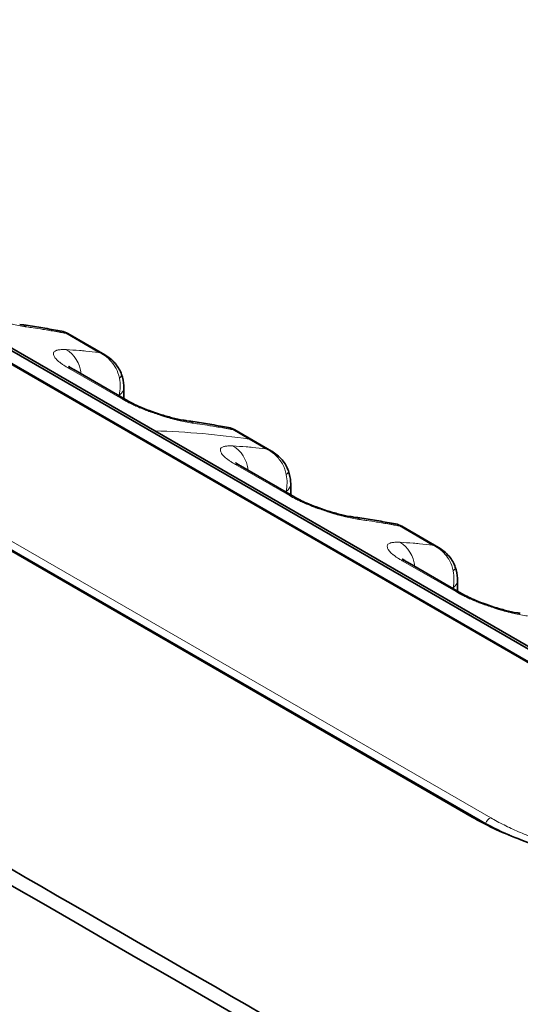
# Model space of a CAD drawing. Header units: millimetres. Extents: x 5 to 415, y 5 to 292.
# Tile 148 of 197: x 320.96 to 324.79, y 256.93 to 264.47. Entities that reach past the tile are written whole.
import ezdxf

# ---------------------------------------------------------------- set-up
doc = ezdxf.new("R2010")
doc.units = ezdxf.units.MM
doc.layers.add('Sichtbar (ISO)', color=7, linetype='Continuous', lineweight=35)
doc.layers.add('Sichtbar schmal (ISO)', color=7, linetype='Continuous', lineweight=18)

msp = doc.modelspace()

# ---------------------------------------------------------------- linework, layer by layer
at = {"layer": 'Sichtbar (ISO)'}
for p, q in [((326.58974176, 258.65082746), (316.86702355, 264.26424143)), ((321.99706076, 261.32386513), (316.90589197, 264.2632528)), ((316.81537213, 264.19819087), (326.53809034, 258.58477689)), ((324.48748069, 258.33977561), (314.76476245, 263.9531896)), ((317.22928084, 263.95227046), (326.49237967, 258.60421785)), ((321.61325104, 261.90573009), (321.33131621, 262.06850524)), ((321.78953081, 261.55367117), (321.37580734, 261.79253452)), ((321.75922487, 261.65363068), (321.75922487, 261.57116831)), ((326.62861013, 258.64983885), (321.99706076, 261.32386513)), ((322.89062001, 261.16824077), (322.60868812, 261.33101422)), ((319.79503803, 261.04038778), (324.42658683, 258.36636183)), ((323.06690174, 260.81618072), (322.65317827, 261.05504408)), ((323.0365958, 260.91614024), (323.0365958, 260.83367786)), ((324.16799287, 260.4307492), (323.88605805, 260.59352435)), ((324.34427266, 260.07869028), (323.93054919, 260.31755363)), ((324.31396672, 260.17864979), (324.31396672, 260.09618742))]:
    msp.add_line(p, q, dxfattribs=at)
for centre, major_axis, ratio, start_param, end_param in [((321.25080734, 261.57602817), (0.125, 0.21650635), 0.5773502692, 0, 0.0003776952), ((321.66453081, 261.33716482), (0.125, 0.21650635), 0.5773502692, 6.2827988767, 6.2831853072), ((322.52817827, 260.83853773), (0.125, 0.21650635), 0.5773502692, 0, 0.0003776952), ((322.94190174, 260.59967437), (0.125, 0.21650635), 0.5773502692, 6.2827988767, 6.2831853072), ((323.80554919, 260.10104728), (0.125, 0.21650635), 0.5773502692, 0, 0.0003776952), ((324.21927266, 259.86218392), (0.125, 0.21650635), 0.5773502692, 6.2827988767, 6.2831853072), ((325.51278552, 258.605137), (-1.44563026, 0.27727252), 0.4056883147, 0.8630528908, 1.0618627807)]:
    msp.add_ellipse(centre, major_axis=major_axis, ratio=ratio, start_param=start_param, end_param=end_param, dxfattribs=at)
for points, knots in [([(332.76795069, 250.99068174), (327.60142395, 253.97358677), (322.43487181, 256.95647702), (312.10176751, 262.92225752), (306.93521537, 265.90514776), (301.76866322, 268.88803801)], [-8.7679091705, -8.7679091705, -8.7679091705, -8.7679091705, -4.3839586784, -4.3839586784, -0.0000081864, -0.0000081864, -0.0000081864, -0.0000081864]), ([(320.96186339, 262.1389204), (320.98348798, 262.13588606), (321.00507423, 262.13275644), (321.04817036, 262.1263065), (321.06968023, 262.12298617), (321.11262129, 262.11615502), (321.13405248, 262.1126442), (321.17683519, 262.10543213), (321.19818671, 262.10173088), (321.24080908, 262.09413802), (321.26207994, 262.09024641), (321.28330996, 262.08625966)], [0.530186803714, 0.530186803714, 0.530186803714, 0.530186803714, 0.536687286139, 0.536687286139, 0.543188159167, 0.543188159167, 0.549689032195, 0.549689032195, 0.556189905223, 0.556189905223, 0.562690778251, 0.562690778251, 0.562690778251, 0.562690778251]), ([(321.61335252, 261.90567142), (321.6436763, 261.88813955), (321.67154685, 261.8652946), (321.71461705, 261.81406657), (321.73126552, 261.78556822), (321.74169067, 261.75533072)], [0, 0, 0, 0, 0.021167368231, 0.021167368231, 0.04046162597, 0.04046162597, 0.04046162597, 0.04046162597]), ([(321.3353536, 261.81935961), (321.3353536, 261.81935961), (321.33618526, 261.81861511), (321.34009858, 261.81550948), (321.34406606, 261.81254471), (321.35557693, 261.80474192), (321.36375289, 261.79956583), (321.37396087, 261.79360246), (321.374855, 261.79308355), (321.37576012, 261.79256177)], [0.045657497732, 0.045657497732, 0.045657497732, 0.045657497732, 0.051319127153, 0.051319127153, 0.05948581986, 0.05948581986, 0.068998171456, 0.068998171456, 0.069898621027, 0.069898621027, 0.069898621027, 0.069898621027]), ([(321.74169069, 261.75533068), (321.75123175, 261.72765702), (321.75705206, 261.6988476), (321.7590551, 261.66495686), (321.75922487, 261.65928436), (321.75922487, 261.65363068)], [0, 0, 0, 0, 0.017754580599, 0.017754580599, 0.021328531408, 0.021328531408, 0.021328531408, 0.021328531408]), ([(321.78957911, 261.55364326), (321.80084831, 261.54712693), (321.81430402, 261.53990113), (321.84524535, 261.52439804), (321.86342686, 261.51591897), (321.90501547, 261.49777894), (321.92916083, 261.48804619), (321.98097384, 261.46861095), (322.00918669, 261.45891833), (322.06766455, 261.44039471), (322.0982385, 261.43171664), (322.15795034, 261.41650885), (322.18721574, 261.41020136), (322.2216931, 261.4040628), (322.23090712, 261.40259745), (322.23923414, 261.40142875)], [0, 0, 0, 0, 0.01121291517, 0.01121291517, 0.02397808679, 0.02397808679, 0.03940771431, 0.03940771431, 0.0571825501, 0.0571825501, 0.07772431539, 0.07772431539, 0.10086043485, 0.10086043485, 0.11020110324, 0.11020110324, 0.11020110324, 0.11020110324]), ([(322.23923431, 261.40142995), (322.260858, 261.39839574), (322.28244335, 261.39526626), (322.32553769, 261.3888166), (322.34704666, 261.38549642), (322.38998594, 261.37866559), (322.41141624, 261.37515493), (322.45419719, 261.36794322), (322.47554783, 261.36424215), (322.51816845, 261.35664967), (322.53943843, 261.35275826), (322.56066759, 261.34877171)], [0.530186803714, 0.530186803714, 0.530186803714, 0.530186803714, 0.53668701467, 0.53668701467, 0.54318761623, 0.54318761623, 0.549688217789, 0.549688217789, 0.556188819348, 0.556188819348, 0.562689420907, 0.562689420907, 0.562689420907, 0.562689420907]), ([(322.89071871, 261.16818371), (322.92104295, 261.15065226), (322.94891404, 261.12780765), (322.99198632, 261.07657894), (323.00863599, 261.04807917), (323.01906166, 261.01784008)], [0, 0, 0, 0, 0.021167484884, 0.021167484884, 0.040462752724, 0.040462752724, 0.040462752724, 0.040462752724]), ([(322.61272453, 261.08186917), (322.61272453, 261.08186917), (322.61355619, 261.08112467), (322.61746951, 261.07801904), (322.62143698, 261.07505426), (322.63294786, 261.06725147), (322.64112381, 261.06207538), (322.6513318, 261.05611201), (322.65222593, 261.0555931), (322.65313105, 261.05507132)], [0.045657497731, 0.045657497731, 0.045657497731, 0.045657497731, 0.051319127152, 0.051319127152, 0.05948581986, 0.05948581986, 0.068998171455, 0.068998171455, 0.069898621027, 0.069898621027, 0.069898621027, 0.069898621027]), ([(323.01906168, 261.01784004), (323.02860272, 260.99016637), (323.03442301, 260.96135694), (323.03642603, 260.92746627), (323.0365958, 260.92179384), (323.0365958, 260.91614023)], [0, 0, 0, 0, 0.017754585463, 0.017754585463, 0.02132849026, 0.02132849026, 0.02132849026, 0.02132849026]), ([(323.06695003, 260.81615282), (323.07821923, 260.80963648), (323.09167494, 260.80241068), (323.12261628, 260.78690759), (323.14079778, 260.77842852), (323.1823864, 260.76028849), (323.20653175, 260.75055574), (323.25834476, 260.73112051), (323.28655762, 260.72142789), (323.34503547, 260.70290426), (323.37560942, 260.6942262), (323.43532126, 260.6790184), (323.46458666, 260.67271091), (323.49906403, 260.66657235), (323.50827804, 260.665107), (323.51660507, 260.66393831)], [0, 0, 0, 0, 0.01121291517, 0.01121291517, 0.02397808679, 0.02397808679, 0.03940771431, 0.03940771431, 0.0571825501, 0.0571825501, 0.07772431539, 0.07772431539, 0.10086043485, 0.10086043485, 0.1102011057, 0.1102011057, 0.1102011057, 0.1102011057]), ([(323.51660524, 260.6639395), (323.53822984, 260.66090515), (323.55981609, 260.65777553), (323.60291221, 260.65132559), (323.62442207, 260.64800526), (323.66736312, 260.64117411), (323.6887943, 260.63766329), (323.731577, 260.63045123), (323.75292852, 260.62674999), (323.79555088, 260.61915714), (323.81682173, 260.61526554), (323.83805175, 260.61127879)], [0.530186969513, 0.530186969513, 0.530186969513, 0.530186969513, 0.536687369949, 0.536687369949, 0.543188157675, 0.543188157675, 0.549688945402, 0.549688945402, 0.556189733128, 0.556189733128, 0.562690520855, 0.562690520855, 0.562690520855, 0.562690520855]), ([(324.16809431, 260.43069056), (324.19841812, 260.41315868), (324.22628871, 260.3903137), (324.26935891, 260.33908565), (324.28600737, 260.31058731), (324.29643252, 260.28034983)], [0, 0, 0, 0, 0.021167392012, 0.021167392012, 0.040461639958, 0.040461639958, 0.040461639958, 0.040461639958]), ([(323.89009545, 260.34437872), (323.89009545, 260.34437872), (323.89092711, 260.34363422), (323.89484043, 260.34052859), (323.89880791, 260.33756381), (323.91031878, 260.32976103), (323.91849474, 260.32458493), (323.92870272, 260.31862157), (323.92959685, 260.31810265), (323.93050197, 260.31758087)], [0.045657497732, 0.045657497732, 0.045657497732, 0.045657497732, 0.051319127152, 0.051319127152, 0.059485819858, 0.059485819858, 0.068998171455, 0.068998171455, 0.069898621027, 0.069898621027, 0.069898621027, 0.069898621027]), ([(324.29643254, 260.28034978), (324.30597359, 260.25267613), (324.31179391, 260.2238667), (324.31379695, 260.18997596), (324.31396672, 260.18430346), (324.31396672, 260.17864978)], [0, 0, 0, 0, 0.017754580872, 0.017754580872, 0.021328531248, 0.021328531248, 0.021328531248, 0.021328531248]), ([(324.34432095, 260.07866237), (324.35559016, 260.07214603), (324.36904587, 260.06492024), (324.3999872, 260.04941715), (324.41816871, 260.04093808), (324.45975732, 260.02279804), (324.48390267, 260.0130653), (324.53571569, 259.99363006), (324.56392854, 259.98393744), (324.6224064, 259.96541382), (324.65298035, 259.95673575), (324.71269219, 259.94152795), (324.74195759, 259.93522046), (324.77643495, 259.92908191), (324.78564897, 259.92761656), (324.793976, 259.92644786)], [0, 0, 0, 0, 0.01121291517, 0.01121291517, 0.02397808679, 0.02397808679, 0.0394077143, 0.0394077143, 0.05718255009, 0.05718255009, 0.07772431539, 0.07772431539, 0.10086043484, 0.10086043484, 0.1102011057, 0.1102011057, 0.1102011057, 0.1102011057]), ([(332.87417272, 251.0538001), (330.29087716, 252.54526748), (327.70758873, 254.03673918), (322.54101186, 257.01968259), (319.95772342, 258.5111543), (317.37443498, 260.002626)], [0.0000050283, 0.0000050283, 0.0000050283, 0.0000050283, 2.1920048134, 2.1920048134, 4.3840045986, 4.3840045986, 4.3840045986, 4.3840045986]), ([(324.42658683, 258.36636183), (324.47795169, 258.33670632), (324.53255491, 258.30819063), (324.64944178, 258.25307926), (324.71108246, 258.22686349), (324.86453105, 258.16774465), (325.00774913, 258.11704109), (325.39717778, 258.01962293), (325.60090658, 257.98443709), (325.89950005, 257.95162634), (325.99893496, 257.94419382), (326.19268292, 257.93606587), (326.28624812, 257.93562154), (326.46400168, 257.94160843), (326.54732283, 257.94818089), (326.69930622, 257.96799245), (326.76779477, 257.98136317), (326.88691778, 258.01450266), (326.93681476, 258.03431699), (327.01535233, 258.07982953), (327.04405957, 258.10539145), (327.09090211, 258.18220633), (327.09240859, 258.24459403), (326.99390824, 258.38829971), (326.92758421, 258.44539862), (326.84453675, 258.51086482), (326.80640723, 258.53830675), (326.72244459, 258.59393102), (326.67727082, 258.62174459), (326.62861013, 258.64983885)], [-0.74813348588, -0.74813348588, -0.74813348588, -0.74813348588, -0.69350285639, -0.69350285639, -0.63811595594, -0.63811595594, -0.5616446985, -0.5616446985, -0.48225592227, -0.48225592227, -0.44086187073, -0.44086187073, -0.39801923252, -0.39801923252, -0.35411278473, -0.35411278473, -0.3094241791, -0.3094241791, -0.2638199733, -0.2638199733, -0.21880128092, -0.21880128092, -0.1432425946, -0.1432425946, -0.08320164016, -0.08320164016, -0.04129097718, -0.04129097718, -0.000001, -0.000001, -0.000001, -0.000001])]:
    msp.add_open_spline(points, degree=3, knots=knots, dxfattribs=at)
for points in [[(321.28330681, 262.08626185), (321.3000677, 262.0831142), (321.31652679, 262.07702727), (321.33130119, 262.06851345)], [(321.33131527, 262.06850439), (321.33131033, 262.06850725), (321.33130539, 262.0685101), (321.33130044, 262.06851294)], [(321.61325103, 261.90573006), (321.61328487, 261.90571052), (321.6133187, 261.90569098), (321.61335252, 261.90567142)], [(322.56066788, 261.34877325), (322.57743269, 261.34562601), (322.59389575, 261.33953812), (322.60867325, 261.33102235)], [(322.60868717, 261.33101338), (322.60868228, 261.3310162), (322.60867739, 261.33101902), (322.6086725, 261.33102184)], [(322.89062, 261.16824074), (322.89065291, 261.16822174), (322.89068581, 261.16820273), (322.89071871, 261.16818371)], [(323.83804861, 260.61128096), (323.85480952, 260.60813332), (323.87126862, 260.60204638), (323.88604303, 260.59353255)], [(323.88605711, 260.5935235), (323.88605217, 260.59352635), (323.88604723, 260.5935292), (323.88604229, 260.59353205)], [(324.16799285, 260.43074918), (324.16802668, 260.43072965), (324.1680605, 260.43071011), (324.16809431, 260.43069056)]]:
    msp.add_open_spline(points, degree=3, dxfattribs=at)
at = {"layer": 'Sichtbar schmal (ISO)'}
for p, q in [((317.22027436, 263.95461499), (326.48337319, 258.60656239)), ((324.56767037, 258.36142584), (315.3045807, 263.70947315)), ((321.24546093, 262.08316949), (321.24546156, 262.08316969)), ((321.27665209, 262.07766393), (321.28109618, 262.07686867)), ((321.31517256, 262.07069217), (321.56785743, 261.92480033)), ((321.33284617, 261.93596351), (321.3328462, 261.93596199)), ((321.33603677, 261.80406846), (321.74976024, 261.5652051)), ((321.69484077, 261.80920338), (321.69485708, 261.80916027)), ((321.7241316, 261.59142942), (321.72413161, 261.5979638)), ((322.5228184, 261.34568139), (322.52281904, 261.3456816)), ((322.55402531, 261.34017306), (322.55846932, 261.33937781)), ((322.59254822, 261.33319813), (322.71896352, 261.26021459)), ((322.6102171, 261.19847308), (322.61021713, 261.19847153)), ((322.71896352, 261.26021459), (322.84523658, 261.18730874)), ((322.6134077, 261.06657801), (323.02713117, 260.82771465)), ((322.9722676, 261.07156512), (322.97227301, 261.0715508)), ((323.00150252, 260.85393898), (323.00150252, 260.86047328)), ((323.80020275, 260.6081886), (323.80020332, 260.60818879)), ((323.86991441, 260.59571128), (324.12259927, 260.44981944)), ((323.88758802, 260.46098263), (323.88758805, 260.46098108)), ((323.89077862, 260.32908756), (324.30450209, 260.09022421)), ((324.24958261, 260.3342225), (324.249599, 260.33417916)), ((324.27887344, 260.11644853), (324.27887345, 260.12298283))]:
    msp.add_line(p, q, dxfattribs=at)
for centre, major_axis, ratio, start_param, end_param in [((320.9271202, 261.89134635), (0.03473929, 0.2475746), 0.7447434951, 5.9720298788, 6.2831641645), ((321.01843141, 262.09989067), (0.36026447, -0.05079403), 0.0516277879, 1.4498576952, 1.5830468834), ((315.27377747, 248.89459376), (8.40325245, 12.21280161), 0.6254715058, 0.2902988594, 0.2979360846), ((315.27370142, 248.89464608), (8.40324941, 12.21279719), 0.6254715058, 0.2800169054, 0.2902988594), ((315.27369211, 248.89465249), (8.40324903, 12.21279665), 0.6254715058, 0.2773266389, 0.2800169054), ((315.27367012, 248.89466762), (8.40324815, 12.21279536), 0.6254715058, 0.2760618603, 0.2767407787), ((315.27366081, 248.89467402), (8.40324777, 12.21279481), 0.6254715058, 0.2743438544, 0.27560009), ((315.27355409, 248.89474746), (8.40324342, 12.21278849), 0.6254715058, 0.2720490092, 0.2728821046), ((316.49757762, 248.18548598), (6.46419748, 13.34349058), 0.5248348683, 0.2027424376, 0.2152191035), ((321.2272342, 261.71807534), (0.01410748, 0.24960164), 0.8315664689, 4.9257880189, 5.9046705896), ((316.49763344, 248.18545893), (6.46419604, 13.34348762), 0.5248348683, 0.1968131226, 0.2027424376), ((316.49768765, 248.18543267), (6.46419464, 13.34348471), 0.5248348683, 0.1844455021, 0.1968131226), ((321.25080734, 261.57602817), (0.125, 0.21650635), 0.5773502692, 0.0003776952, 0.2823133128), ((321.59991085, 261.70635651), (-0.14177777, -0.04898017), 0.2600719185, 3.691904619, 3.6919386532), ((321.53825177, 261.68983718), (0.04448126, -0.25048481), 0.749622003, 1.0663532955, 1.5859869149), ((321.59991085, 261.70635651), (0.14177777, 0.04898017), 0.2600719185, 5.7008074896, 6.2830236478), ((321.60922487, 261.65363068), (0.15, 0), 0.5773502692, 5.5850544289, 6.2831852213), ((316.68045853, 248.09689009), (6.3553128, 13.11872925), 0.5248348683, 0.1770032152, 0.178818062), ((321.66453081, 261.33716482), (0.125, 0.21650635), 0.5773502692, 0, 0.2823133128), ((322.20449113, 261.1538559), (0.03473929, 0.2475746), 0.7447434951, 5.972029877, 6.2831641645), ((322.29580346, 261.36239966), (0.36026831, -0.05079464), 0.0516283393, 1.4498554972, 1.5830500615), ((316.55114839, 248.15710331), (8.40325245, 12.21280161), 0.6254715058, 0.2902988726, 0.2979358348), ((316.55107234, 248.15715564), (8.40324941, 12.21279719), 0.6254715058, 0.2800160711, 0.2902988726), ((316.55106302, 248.15716205), (8.40324903, 12.21279665), 0.6254715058, 0.2773263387, 0.2800160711), ((316.55104105, 248.15717717), (8.40324814, 12.21279536), 0.6254715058, 0.2760616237, 0.2767405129), ((316.55103176, 248.15718357), (8.40324777, 12.21279481), 0.6254715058, 0.274343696, 0.2755998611), ((318.7057106, 252.69435439), (6.42016385, 7.50051581), 0.665506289, 0.3938286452, 0.4932533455), ((317.7751541, 247.44857925), (6.46392814, 13.34292371), 0.524834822, 0.2027426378, 0.2152198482), ((322.50460518, 260.98058491), (0.01410724, 0.24960165), 0.8315663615, 4.9257870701, 5.9046697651), ((317.77520992, 247.44855221), (6.4639267, 13.34292074), 0.524834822, 0.1968130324, 0.2027426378), ((317.77526413, 247.44852595), (6.4639253, 13.34291784), 0.524834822, 0.1844439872, 0.1968130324), ((322.52817827, 260.83853773), (0.125, 0.21650635), 0.5773502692, 0.0003776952, 0.2823133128), ((322.87727879, 260.96887469), (-0.14178104, -0.04897072), 0.2600537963, 3.691854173, 3.6918965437), ((322.81560282, 260.95234912), (0.04449138, -0.25049882), 0.7496519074, 1.066338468, 1.5859533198), ((322.87727879, 260.96887469), (0.14178104, 0.04897072), 0.2600537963, 5.7008323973, 6.2830407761), ((322.8865958, 260.91614024), (0.15, 0), 0.5773502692, 5.5850542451, 6.2831852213), ((317.95803504, 247.35998328), (6.3550434, 13.11816242), 0.524834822, 0.1770023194, 0.1788172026), ((322.94190174, 260.59967437), (0.125, 0.21650635), 0.5773502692, 0, 0.2823133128), ((323.48186203, 260.41636545), (0.03473935, 0.24757459), 0.7447435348, 5.972030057, 6.2831643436), ((317.82845919, 247.41942939), (8.40336318, 12.21296146), 0.6254714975, 0.3015895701, 0.3028275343), ((317.82846051, 247.41942849), (8.40336323, 12.21296153), 0.6254714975, 0.2994501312, 0.3015895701), ((317.82846225, 247.41942729), (8.4033633, 12.21296163), 0.6254714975, 0.297936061, 0.2994501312), ((317.82844247, 247.4194409), (8.40336251, 12.21296049), 0.6254714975, 0.2902988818, 0.297936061), ((317.82836642, 247.41949322), (8.40335947, 12.21295607), 0.6254714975, 0.2800170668, 0.2902988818), ((317.82835711, 247.41949963), (8.4033591, 12.21295552), 0.6254714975, 0.2773268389, 0.2800170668), ((317.82833438, 247.41951527), (8.40335818, 12.21295419), 0.6254714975, 0.2757287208, 0.2767612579), ((317.82832746, 247.41952004), (8.4033579, 12.21295379), 0.6254714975, 0.274367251, 0.2757287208), ((317.82821909, 247.4195946), (8.40335349, 12.21294737), 0.6254714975, 0.2720492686, 0.2728823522), ((319.05252504, 246.7110888), (6.46392812, 13.34292372), 0.5248348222, 0.2027425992, 0.2152198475), ((323.7819761, 260.24309447), (0.01410724, 0.24960165), 0.8315663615, 4.9257870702, 5.9046697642), ((319.05258085, 246.71106176), (6.46392669, 13.34292075), 0.5248348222, 0.1968129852, 0.2027425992), ((319.05263506, 246.7110355), (6.46392528, 13.34291785), 0.5248348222, 0.1844449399, 0.1968129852), ((323.80554919, 260.10104728), (0.125, 0.21650635), 0.5773502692, 0.0003776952, 0.2823133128), ((324.1546527, 260.23137562), (-0.14177776, -0.04898018), 0.2600719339, 3.6919045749, 3.6919391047), ((324.09299179, 260.21485644), (0.04448231, -0.25048606), 0.7496246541, 1.0663515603, 1.5859826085), ((324.1546527, 260.23137562), (0.14177776, 0.04898018), 0.2600719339, 5.7008074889, 6.2830236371), ((324.16396672, 260.17864979), (0.15, 0), 0.5773502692, 5.585054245, 6.2831852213), ((319.23540598, 246.62249283), (6.35504338, 13.11816243), 0.5248348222, 0.1770023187, 0.1788172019), ((324.21927266, 259.86218392), (0.125, 0.21650635), 0.5773502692, 0, 0.2823133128), ((324.55819136, 258.31662293), (0.025, 0.04330127), 0.5773502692, 0.513651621, 1.8707799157)]:
    msp.add_ellipse(centre, major_axis=major_axis, ratio=ratio, start_param=start_param, end_param=end_param, dxfattribs=at)
for points, knots in [([(321.0166372, 262.11911089), (321.00002893, 262.12136916), (320.98270994, 262.12429696), (320.96568295, 262.12754724), (320.94769844, 262.1309803), (320.93004838, 262.13476947), (320.913856, 262.13842553), (320.90573949, 262.14025814), (320.89798741, 262.14205628), (320.89073006, 262.14375523), (320.88072576, 262.14609725), (320.87161964, 262.14832665), (320.86294961, 262.15052513), (320.84593734, 262.15483895), (320.83064273, 262.15898887), (320.81272251, 262.16430065), (320.80741994, 262.1658724), (320.80188243, 262.16755118), (320.79599036, 262.16938468), (320.78620916, 262.17242842), (320.77552934, 262.17579), (320.76431258, 262.1794076), (320.74987835, 262.18406288), (320.73455416, 262.18914723), (320.71922726, 262.19441835), (320.70506062, 262.19929045), (320.69089872, 262.20431969), (320.67747825, 262.20921499), (320.67522835, 262.21003567), (320.67299915, 262.21085242), (320.67079407, 262.21166362), (320.65957993, 262.21578908), (320.64896302, 262.21985006), (320.63879298, 262.22386734), (320.62624327, 262.22882462), (320.61437224, 262.23371424), (320.60285614, 262.23862786), (320.58987846, 262.24416511), (320.57734375, 262.24973368), (320.56481682, 262.25552448), (320.55545795, 262.25985079), (320.54610447, 262.26426848), (320.5368798, 262.26875024), (320.52595587, 262.27405758), (320.51521301, 262.27945487), (320.50486337, 262.28486789), (320.49346155, 262.29083123), (320.48253911, 262.29681321), (320.47238932, 262.30269555)], [0, 0, 0, 0, 0.0773491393, 0.0773491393, 0.0773491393, 0.1590480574, 0.1590480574, 0.1590480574, 0.2, 0.2, 0.2, 0.256452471, 0.256452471, 0.256452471, 0.3672231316, 0.3672231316, 0.3672231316, 0.4, 0.4, 0.4, 0.4544116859, 0.4544116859, 0.4544116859, 0.5244311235, 0.5244311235, 0.5244311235, 0.5891500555, 0.5891500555, 0.5891500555, 0.6, 0.6, 0.6, 0.6551786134, 0.6551786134, 0.6551786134, 0.7232684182, 0.7232684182, 0.7232684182, 0.8, 0.8, 0.8, 0.8573261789, 0.8573261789, 0.8573261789, 0.9252122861, 0.9252122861, 0.9252122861, 1, 1, 1, 1]), ([(321.26448543, 262.07982187), (321.2651171, 262.07971419), (321.26573491, 262.07960725), (321.26636232, 262.07949664), (321.26698973, 262.07938604), (321.26762675, 262.07927176), (321.26825323, 262.0791604), (321.26887972, 262.07904905), (321.26949567, 262.07894061), (321.27010782, 262.07883291)], [0, 0, 0, 0, 0.33333333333, 0.33333333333, 0.33333333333, 0.66666666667, 0.66666666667, 0.66666666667, 0.99999936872, 0.99999936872, 0.99999936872, 0.99999936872]), ([(321.28331024, 262.0862612), (321.28824008, 262.08533512), (321.29947424, 262.08184882), (321.30967276, 262.0753795), (321.31516645, 262.07069926)], [0.72059969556, 0.72059969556, 0.72059969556, 0.72059969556, 0.83923843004, 0.99986927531, 0.99986927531, 0.99986927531, 0.99986927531]), ([(321.29974043, 262.07347416), (321.29915096, 262.07359235), (321.2985128, 262.07371632), (321.29774773, 262.07385872), (321.29698265, 262.07400112), (321.29609065, 262.07416192), (321.29530629, 262.07430298), (321.29452194, 262.07444404), (321.29384526, 262.07456539), (321.2931981, 262.07467978)], [0.00000000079, 0.00000000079, 0.00000000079, 0.00000000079, 0.33333333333, 0.33333333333, 0.33333333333, 0.66666666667, 0.66666666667, 0.66666666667, 0.99999263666, 0.99999263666, 0.99999263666, 0.99999263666]), ([(321.30716848, 262.07216569), (321.30639412, 262.07228766), (321.30559378, 262.07242195), (321.3047492, 262.07257642), (321.30390462, 262.07273089), (321.30301579, 262.07290553), (321.30217116, 262.07305967), (321.30132654, 262.07321381), (321.30052612, 262.07334745), (321.29974043, 262.07347416)], [0, 0, 0, 0, 0.3333333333, 0.3333333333, 0.3333333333, 0.6666666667, 0.6666666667, 0.6666666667, 1, 1, 1, 1]), ([(321.33130044, 262.06851294), (321.32999292, 262.06926655), (321.32859862, 262.06987526), (321.3271185, 262.07032573), (321.32358728, 262.07140044), (321.31956683, 262.07157023), (321.31517752, 262.07069129)], [0.79447677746, 0.79447677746, 0.79447677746, 0.79447677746, 0.85517313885, 0.85517313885, 0.85517313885, 0.99997982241, 0.99997982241, 0.99997982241, 0.99997982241]), ([(321.33603677, 261.80406846), (321.32745572, 261.80898275), (321.31925073, 261.81392237), (321.31150899, 261.81880813), (321.30388659, 261.82361857), (321.29671335, 261.8283765), (321.2900208, 261.83303871), (321.28315872, 261.837819), (321.27680194, 261.84249855), (321.27092833, 261.84704366), (321.26939698, 261.84822865), (321.26789833, 261.84940458), (321.26643123, 261.85057116), (321.26195213, 261.85413274), (321.25784825, 261.85758187), (321.25406752, 261.86095481), (321.24879881, 261.86565524), (321.24415068, 261.87021059), (321.2401029, 261.87468718), (321.23600999, 261.87921365), (321.2325308, 261.88366106), (321.22979963, 261.88804115), (321.22931323, 261.88882122), (321.22885101, 261.88959894), (321.22841424, 261.89037416), (321.22642571, 261.89390356), (321.22473747, 261.89746227), (321.22350284, 261.90088771), (321.22190249, 261.90532785), (321.22107815, 261.90953777), (321.22092457, 261.91331645), (321.22077627, 261.91696534), (321.22124157, 261.92021517), (321.22189628, 261.92302464), (321.22207311, 261.92378347), (321.2223008, 261.92449578), (321.22257203, 261.92517034), (321.22424833, 261.92933938), (321.22731306, 261.9321818), (321.2322479, 261.93491591), (321.23489405, 261.93638199), (321.23812965, 261.93779583), (321.24242817, 261.93916), (321.24508263, 261.94000242), (321.24801929, 261.94087065), (321.25133578, 261.94169943), (321.25841093, 261.94346747), (321.26724514, 261.94504905), (321.27856695, 261.94584902), (321.28915258, 261.94659697), (321.30191832, 261.94665715), (321.31703294, 261.94567304)], [0, 0, 0, 0, 0.0614003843, 0.0614003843, 0.0614003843, 0.1218542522, 0.1218542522, 0.1218542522, 0.1838393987, 0.1838393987, 0.1838393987, 0.2, 0.2, 0.2, 0.2493385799, 0.2493385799, 0.2493385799, 0.3180953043, 0.3180953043, 0.3180953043, 0.3876183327, 0.3876183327, 0.3876183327, 0.4, 0.4, 0.4, 0.4563708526, 0.4563708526, 0.4563708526, 0.5294402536, 0.5294402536, 0.5294402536, 0.6, 0.6, 0.6, 0.6190578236, 0.6190578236, 0.6190578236, 0.7368419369, 0.7368419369, 0.7368419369, 0.8, 0.8, 0.8, 0.8390020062, 0.8390020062, 0.8390020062, 0.9222061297, 0.9222061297, 0.9222061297, 1, 1, 1, 1]), ([(321.56785833, 261.92479811), (321.58317728, 261.9179789), (321.59892962, 261.90944198), (321.61566719, 261.89734153), (321.63240476, 261.88524108), (321.64985549, 261.8690026), (321.66368586, 261.85295204), (321.67751623, 261.83690147), (321.68842947, 261.82170659), (321.69911189, 261.80143054), (321.70979432, 261.7811545), (321.71961267, 261.75554664), (321.72532336, 261.72698233)], [0, 0, 0, 0, 0.25, 0.25, 0.25, 0.5, 0.5, 0.5, 0.75, 0.75, 0.75, 1, 1, 1, 1]), ([(321.56785907, 261.9247999), (321.57629839, 261.92239825), (321.58439582, 261.91954012), (321.59213393, 261.91625188), (321.59951075, 261.91311717), (321.60656065, 261.90959259), (321.61325103, 261.90573006)], [0, 0, 0, 0, 0.10706591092, 0.10706591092, 0.10706591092, 0.2091329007, 0.2091329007, 0.2091329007, 0.2091329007]), ([(322.29400812, 261.38162045), (322.27739986, 261.38387871), (322.26008086, 261.38680652), (322.24305387, 261.39005679), (322.22506936, 261.39348985), (322.20741931, 261.39727902), (322.19122692, 261.40093508), (322.18311041, 261.4027677), (322.17535833, 261.40456583), (322.16810098, 261.40626479), (322.15809669, 261.40860681), (322.14899057, 261.41083621), (322.14032054, 261.41303468), (322.12330826, 261.4173485), (322.10801366, 261.42149842), (322.09009343, 261.4268102), (322.08479086, 261.42838195), (322.07925335, 261.43006073), (322.07336129, 261.43189424), (322.06358008, 261.43493797), (322.05290026, 261.43829956), (322.04168351, 261.44191715), (322.02724928, 261.44657243), (322.01192508, 261.45165678), (321.99659819, 261.4569279), (321.98243155, 261.4618), (321.96826964, 261.46682925), (321.95484917, 261.47172454), (321.95259927, 261.47254522), (321.95037007, 261.47336197), (321.948165, 261.47417318), (321.93695086, 261.47829864), (321.92633394, 261.48235961), (321.91616391, 261.48637689), (321.90361419, 261.49133417), (321.89174316, 261.49622379), (321.88022707, 261.50113742), (321.86724938, 261.50667466), (321.85471467, 261.51224323), (321.84218775, 261.51803403), (321.83282888, 261.52236034), (321.8234754, 261.52677804), (321.81425073, 261.5312598), (321.8033268, 261.53656713), (321.79258393, 261.54196443), (321.7822343, 261.54737745), (321.77083248, 261.55334078), (321.75991004, 261.55932276), (321.74976024, 261.5652051)], [0, 0, 0, 0, 0.0773491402, 0.0773491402, 0.0773491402, 0.1590480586, 0.1590480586, 0.1590480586, 0.2, 0.2, 0.2, 0.2564524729, 0.2564524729, 0.2564524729, 0.3672231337, 0.3672231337, 0.3672231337, 0.4, 0.4, 0.4, 0.4544116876, 0.4544116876, 0.4544116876, 0.5244311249, 0.5244311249, 0.5244311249, 0.5891500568, 0.5891500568, 0.5891500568, 0.6, 0.6, 0.6, 0.6551786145, 0.6551786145, 0.6551786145, 0.7232684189, 0.7232684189, 0.7232684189, 0.8, 0.8, 0.8, 0.8573261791, 0.8573261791, 0.8573261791, 0.9252122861, 0.9252122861, 0.9252122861, 1, 1, 1, 1]), ([(322.54185924, 261.34233091), (322.54249088, 261.34222324), (322.54310866, 261.3421163), (322.54373603, 261.3420057), (322.54436341, 261.3418951), (322.54500038, 261.34178083), (322.54562683, 261.34166948), (322.54625328, 261.34155813), (322.5468692, 261.3414497), (322.54748132, 261.34134199)], [0, 0, 0, 0, 0.33333333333, 0.33333333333, 0.33333333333, 0.66666666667, 0.66666666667, 0.66666666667, 0.99999936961, 0.99999936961, 0.99999936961, 0.99999936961]), ([(322.56066786, 261.34877325), (322.5655954, 261.34784761), (322.57683446, 261.34436048), (322.58703712, 261.33788774), (322.59254681, 261.3331987)], [0.72060021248, 0.72060021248, 0.72060021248, 0.72060021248, 0.83917622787, 0.99996894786, 0.99996894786, 0.99996894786, 0.99996894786]), ([(322.5771766, 261.33598442), (322.57658773, 261.33609618), (322.57594759, 261.33621588), (322.57517731, 261.33635756), (322.57440704, 261.33649925), (322.57350661, 261.33666288), (322.57271252, 261.33680614), (322.57191844, 261.3369494), (322.57123071, 261.33707233), (322.57057057, 261.33718905)], [0.00000000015, 0.00000000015, 0.00000000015, 0.00000000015, 0.33333333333, 0.33333333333, 0.33333333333, 0.66666666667, 0.66666666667, 0.66666666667, 0.99999268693, 0.99999268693, 0.99999268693, 0.99999268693]), ([(322.5846029, 261.33464713), (322.58550679, 261.33448132), (322.58637124, 261.33433666), (322.58724986, 261.33418081), (322.58812849, 261.33402496), (322.5890213, 261.33385791), (322.58990997, 261.33369117), (322.59079805, 261.33352454), (322.59168199, 261.33335823), (322.59254757, 261.33319836)], [0, 0, 0, 0, 0.33333333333, 0.33333333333, 0.33333333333, 0.66666666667, 0.66666666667, 0.66666666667, 0.9997778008, 0.9997778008, 0.9997778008, 0.9997778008]), ([(322.6086725, 261.33102184), (322.60736526, 261.33177529), (322.60597129, 261.33238386), (322.60449154, 261.33283419), (322.60095994, 261.33390893), (322.59693902, 261.33407813), (322.59254931, 261.33319806)], [0.79446232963, 0.79446232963, 0.79446232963, 0.79446232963, 0.85515360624, 0.85515360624, 0.85515360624, 1, 1, 1, 1]), ([(322.6134077, 261.06657801), (322.60482664, 261.0714923), (322.59662166, 261.07643193), (322.58887992, 261.08131768), (322.58125752, 261.08612812), (322.57408428, 261.09088605), (322.56739172, 261.09554826), (322.56052965, 261.10032856), (322.55417286, 261.1050081), (322.54829926, 261.10955322), (322.54676791, 261.11073821), (322.54526926, 261.11191413), (322.54380215, 261.11308071), (322.53932306, 261.11664229), (322.53521917, 261.12009142), (322.53143844, 261.12346437), (322.52616974, 261.1281648), (322.52152161, 261.13272014), (322.51747382, 261.13719673), (322.51338092, 261.14172321), (322.50990172, 261.14617061), (322.50717056, 261.15055071), (322.50668415, 261.15133077), (322.50622194, 261.15210848), (322.50578517, 261.1528837), (322.50379664, 261.15641311), (322.50210839, 261.15997182), (322.50087377, 261.16339726), (322.49927341, 261.1678374), (322.49844907, 261.17204732), (322.4982955, 261.175826), (322.4981472, 261.17947489), (322.4986125, 261.18272472), (322.4992672, 261.18553419), (322.49944404, 261.18629301), (322.49967172, 261.18700533), (322.49994295, 261.1876799), (322.50161926, 261.19184893), (322.50468399, 261.19469135), (322.50961882, 261.19742546), (322.51226497, 261.19889154), (322.51550057, 261.20030538), (322.51979908, 261.20166955), (322.52245355, 261.20251197), (322.52539021, 261.20338021), (322.5287067, 261.20420898), (322.53578186, 261.20597703), (322.54461607, 261.20755861), (322.55593788, 261.20835857), (322.56652349, 261.20910653), (322.57928923, 261.2091667), (322.59440384, 261.2081826)], [0, 0, 0, 0, 0.0614003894, 0.0614003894, 0.0614003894, 0.1218542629, 0.1218542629, 0.1218542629, 0.1838394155, 0.1838394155, 0.1838394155, 0.2, 0.2, 0.2, 0.2493386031, 0.2493386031, 0.2493386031, 0.3180953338, 0.3180953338, 0.3180953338, 0.3876183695, 0.3876183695, 0.3876183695, 0.4, 0.4, 0.4, 0.4563708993, 0.4563708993, 0.4563708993, 0.529440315, 0.529440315, 0.529440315, 0.6, 0.6, 0.6, 0.6190579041, 0.6190579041, 0.6190579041, 0.7368419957, 0.7368419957, 0.7368419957, 0.8, 0.8, 0.8, 0.8390020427, 0.8390020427, 0.8390020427, 0.9222061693, 0.9222061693, 0.9222061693, 1, 1, 1, 1]), ([(323.00269383, 260.989495), (322.99706052, 261.01806795), (322.98678722, 261.04574706), (322.97283464, 261.07056005), (322.95888206, 261.09537305), (322.94150666, 261.11743584), (322.92021938, 261.13727589), (322.8989321, 261.15711593), (322.87355384, 261.17447501), (322.84523773, 261.18730637)], [0, 0, 0, 0, 0.3333333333, 0.3333333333, 0.3333333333, 0.6666666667, 0.6666666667, 0.6666666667, 1, 1, 1, 1]), ([(322.84523847, 261.18730816), (322.85367514, 261.18490678), (322.8617693, 261.18204931), (322.86950411, 261.17876228), (322.87688075, 261.17562746), (322.88393015, 261.17210297), (322.89062, 261.16824074)], [0, 0, 0, 0, 0.10701366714, 0.10701366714, 0.10701366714, 0.20907185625, 0.20907185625, 0.20907185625, 0.20907185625]), ([(323.57137905, 260.64413), (323.55477079, 260.64638827), (323.53745179, 260.64931607), (323.5204248, 260.65256635), (323.50244029, 260.65599941), (323.48479023, 260.65978858), (323.46859784, 260.66344464), (323.46048134, 260.66527725), (323.45272926, 260.66707538), (323.44547191, 260.66877434), (323.43546762, 260.67111636), (323.42636149, 260.67334576), (323.41769146, 260.67554423), (323.40067919, 260.67985806), (323.38538458, 260.68400797), (323.36746435, 260.68931976), (323.36216179, 260.6908915), (323.35662428, 260.69257028), (323.35073222, 260.69440379), (323.34095101, 260.69744752), (323.33027119, 260.70080911), (323.31905443, 260.7044267), (323.3046202, 260.70908199), (323.28929601, 260.71416633), (323.27396911, 260.71943746), (323.25980247, 260.72430955), (323.24564057, 260.7293388), (323.2322201, 260.73423409), (323.2299702, 260.73505477), (323.227741, 260.73587152), (323.22553593, 260.73668273), (323.21432178, 260.74080819), (323.20370487, 260.74486916), (323.19353483, 260.74888644), (323.18098512, 260.75384373), (323.16911408, 260.75873335), (323.15759799, 260.76364697), (323.14462031, 260.76918421), (323.1320856, 260.77475278), (323.11955867, 260.78054358), (323.1101998, 260.78486989), (323.10084632, 260.78928759), (323.09162165, 260.79376935), (323.08069772, 260.79907668), (323.06995486, 260.80447398), (323.05960522, 260.809887), (323.0482034, 260.81585033), (323.03728096, 260.82183231), (323.02713117, 260.82771465)], [0, 0, 0, 0, 0.0773491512, 0.0773491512, 0.0773491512, 0.1590480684, 0.1590480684, 0.1590480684, 0.2, 0.2, 0.2, 0.2564524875, 0.2564524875, 0.2564524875, 0.3672231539, 0.3672231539, 0.3672231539, 0.4, 0.4, 0.4, 0.4544117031, 0.4544117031, 0.4544117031, 0.5244311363, 0.5244311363, 0.5244311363, 0.5891500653, 0.5891500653, 0.5891500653, 0.6, 0.6, 0.6, 0.6551786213, 0.6551786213, 0.6551786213, 0.7232684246, 0.7232684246, 0.7232684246, 0.8, 0.8, 0.8, 0.8573261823, 0.8573261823, 0.8573261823, 0.9252122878, 0.9252122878, 0.9252122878, 1, 1, 1, 1]), ([(323.81922718, 260.60484099), (323.8198362, 260.60473725), (323.82043191, 260.60463418), (323.82104472, 260.60452615), (323.82165752, 260.60441812), (323.82228742, 260.60430512), (323.82289354, 260.60419742), (323.82349966, 260.60408971), (323.82408201, 260.6039873), (323.82465422, 260.60388678)], [0, 0, 0, 0, 0.3333333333, 0.3333333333, 0.3333333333, 0.6666666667, 0.6666666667, 0.6666666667, 1, 1, 1, 1]), ([(323.83805202, 260.61128032), (323.84298187, 260.61035424), (323.85421606, 260.60686794), (323.8644146, 260.6003986), (323.86990831, 260.59571835)], [0.72059954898, 0.72059954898, 0.72059954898, 0.72059954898, 0.839238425, 0.99986962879, 0.99986962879, 0.99986962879, 0.99986962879]), ([(323.85448227, 260.59849327), (323.8538928, 260.59861146), (323.85324729, 260.59873674), (323.85248956, 260.59887783), (323.85173184, 260.59901892), (323.85086187, 260.59917577), (323.85004812, 260.59932209), (323.84923437, 260.59946841), (323.84847684, 260.59960421), (323.84771896, 260.59973834)], [0, 0, 0, 0, 0.3333333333, 0.3333333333, 0.3333333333, 0.6666666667, 0.6666666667, 0.6666666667, 1, 1, 1, 1]), ([(323.86191033, 260.5971848), (323.86113597, 260.59730676), (323.86033563, 260.59744105), (323.85949105, 260.59759552), (323.85864647, 260.59774999), (323.85775763, 260.59792464), (323.856913, 260.59807878), (323.85606838, 260.59823292), (323.85526796, 260.59836656), (323.85448227, 260.59849327)], [0, 0, 0, 0, 0.33333333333, 0.33333333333, 0.33333333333, 0.66666666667, 0.66666666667, 0.66666666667, 0.99999999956, 0.99999999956, 0.99999999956, 0.99999999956]), ([(323.88604229, 260.59353205), (323.88473476, 260.59428566), (323.88334046, 260.59489437), (323.88186034, 260.59534484), (323.87832912, 260.59641955), (323.87430868, 260.59658933), (323.86991936, 260.5957104)], [0.79447692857, 0.79447692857, 0.79447692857, 0.79447692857, 0.85517326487, 0.85517326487, 0.85517326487, 0.99997985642, 0.99997985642, 0.99997985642, 0.99997985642]), ([(323.89077862, 260.32908756), (323.88219756, 260.33400185), (323.87399258, 260.33894148), (323.86625084, 260.34382724), (323.85862844, 260.34863768), (323.8514552, 260.35339561), (323.84476265, 260.35805781), (323.83790057, 260.36283811), (323.83154379, 260.36751766), (323.82567018, 260.37206277), (323.82413883, 260.37324776), (323.82264018, 260.37442368), (323.82117308, 260.37559026), (323.81669398, 260.37915184), (323.8125901, 260.38260097), (323.80880937, 260.38597392), (323.80354066, 260.39067435), (323.79889253, 260.3952297), (323.79484474, 260.39970628), (323.79075184, 260.40423276), (323.78727265, 260.40868017), (323.78454148, 260.41306026), (323.78405508, 260.41384033), (323.78359286, 260.41461804), (323.78315609, 260.41539326), (323.78116756, 260.41892267), (323.77947932, 260.42248137), (323.77824469, 260.42590681), (323.77664434, 260.43034696), (323.77582, 260.43455688), (323.77566642, 260.43833555), (323.77551812, 260.44198444), (323.77598342, 260.44523427), (323.77663813, 260.44804374), (323.77681496, 260.44880257), (323.77704265, 260.44951488), (323.77731388, 260.45018945), (323.77899018, 260.45435849), (323.78205491, 260.45720091), (323.78698975, 260.45993501), (323.7896359, 260.46140109), (323.7928715, 260.46281493), (323.79717001, 260.4641791), (323.79982447, 260.46502152), (323.80276114, 260.46588976), (323.80607763, 260.46671853), (323.81315278, 260.46848658), (323.82198699, 260.47006816), (323.8333088, 260.47086813), (323.84389442, 260.47161608), (323.85666015, 260.47167625), (323.87177476, 260.47069215)], [0, 0, 0, 0, 0.0614003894, 0.0614003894, 0.0614003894, 0.1218542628, 0.1218542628, 0.1218542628, 0.1838394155, 0.1838394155, 0.1838394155, 0.2, 0.2, 0.2, 0.2493386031, 0.2493386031, 0.2493386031, 0.3180953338, 0.3180953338, 0.3180953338, 0.3876183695, 0.3876183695, 0.3876183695, 0.4, 0.4, 0.4, 0.4563708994, 0.4563708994, 0.4563708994, 0.529440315, 0.529440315, 0.529440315, 0.6, 0.6, 0.6, 0.6190579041, 0.6190579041, 0.6190579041, 0.7368419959, 0.7368419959, 0.7368419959, 0.8, 0.8, 0.8, 0.8390020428, 0.8390020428, 0.8390020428, 0.9222061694, 0.9222061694, 0.9222061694, 1, 1, 1, 1]), ([(324.12260017, 260.44981721), (324.13791921, 260.44299795), (324.15367161, 260.43446097), (324.17040919, 260.42236048), (324.18714678, 260.41026), (324.20459749, 260.39402151), (324.21842785, 260.37797093), (324.23225821, 260.36192035), (324.24317143, 260.34672544), (324.25385382, 260.32644942), (324.26453621, 260.3061734), (324.27435451, 260.28056561), (324.28006518, 260.25200143)], [0, 0, 0, 0, 0.25, 0.25, 0.25, 0.5, 0.5, 0.5, 0.75, 0.75, 0.75, 1, 1, 1, 1]), ([(324.12260092, 260.449819), (324.13104025, 260.44741735), (324.13913764, 260.44455925), (324.14687576, 260.441271), (324.15425257, 260.43813629), (324.16130247, 260.43461171), (324.16799285, 260.43074918)], [0, 0, 0, 0, 0.10706673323, 0.10706673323, 0.10706673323, 0.20913408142, 0.20913408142, 0.20913408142, 0.20913408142]), ([(324.84874998, 259.90663955), (324.83214171, 259.90889782), (324.81482271, 259.91182562), (324.79779572, 259.9150759), (324.77981121, 259.91850896), (324.76216116, 259.92229813), (324.74596877, 259.92595419), (324.73785226, 259.9277868), (324.73010018, 259.92958494), (324.72284284, 259.93128389), (324.71283854, 259.93362591), (324.70373242, 259.93585531), (324.69506239, 259.93805378), (324.67805011, 259.94236761), (324.66275551, 259.94651752), (324.64483528, 259.95182931), (324.63953271, 259.95340106), (324.63399521, 259.95507984), (324.62810314, 259.95691334), (324.61832194, 259.95995707), (324.60764211, 259.96331866), (324.59642535, 259.96693626), (324.58199113, 259.97159154), (324.56666693, 259.97667589), (324.55134004, 259.98194701), (324.53717339, 259.98681911), (324.52301149, 259.99184835), (324.50959102, 259.99674365), (324.50734112, 259.99756433), (324.50511192, 259.99838108), (324.50290685, 259.99919228), (324.49169271, 260.00331774), (324.48107579, 260.00737871), (324.47090575, 260.011396), (324.45835604, 260.01635328), (324.44648501, 260.0212429), (324.43496892, 260.02615652), (324.42199123, 260.03169377), (324.40945652, 260.03726233), (324.3969296, 260.04305314), (324.38757073, 260.04737945), (324.37821725, 260.05179714), (324.36899257, 260.0562789), (324.35806865, 260.06158624), (324.34732578, 260.06698353), (324.33697615, 260.07239655), (324.32557432, 260.07835989), (324.31465189, 260.08434187), (324.30450209, 260.09022421)], [0, 0, 0, 0, 0.0773491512, 0.0773491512, 0.0773491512, 0.1590480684, 0.1590480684, 0.1590480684, 0.2, 0.2, 0.2, 0.2564524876, 0.2564524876, 0.2564524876, 0.367223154, 0.367223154, 0.367223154, 0.4, 0.4, 0.4, 0.4544117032, 0.4544117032, 0.4544117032, 0.5244311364, 0.5244311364, 0.5244311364, 0.5891500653, 0.5891500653, 0.5891500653, 0.6, 0.6, 0.6, 0.6551786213, 0.6551786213, 0.6551786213, 0.7232684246, 0.7232684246, 0.7232684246, 0.8, 0.8, 0.8, 0.8573261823, 0.8573261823, 0.8573261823, 0.9252122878, 0.9252122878, 0.9252122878, 1, 1, 1, 1]), ([(326.48337319, 258.60656239), (326.49865715, 258.59773818), (326.52847794, 258.5800967), (326.57095022, 258.55369012), (326.61110503, 258.52735212), (326.64889277, 258.50109677), (326.68419055, 258.47498115), (326.71690014, 258.44904555), (326.74692857, 258.42332209), (326.77417351, 258.39784632), (326.79852196, 258.37266098), (326.8198578, 258.34781193), (326.83806568, 258.32334552), (326.85303148, 258.2993096), (326.86464369, 258.27575462), (326.87279633, 258.25273353), (326.87739228, 258.23030092), (326.87834635, 258.2085121), (326.87558785, 258.18742215), (326.86906254, 258.16708515), (326.85873451, 258.14755432), (326.84458893, 258.12888284), (326.82663487, 258.11112275), (326.80490517, 258.0943226), (326.77945382, 258.07852601), (326.7503544, 258.06377227), (326.717701, 258.05009758), (326.68160706, 258.03753477), (326.64220194, 258.02611257), (326.59962755, 258.01585578), (326.55403753, 258.00678608), (326.50559786, 257.99892258), (326.45448521, 257.9922817), (326.40088272, 257.98687684), (326.34497507, 257.98271854), (326.28694607, 257.97981508), (326.2269802, 257.97817313), (326.16526461, 257.97779798), (326.10198669, 257.97869333), (326.03732984, 257.98086155), (325.97147579, 257.98430389), (325.90460755, 257.98902017), (325.83690605, 257.99500873), (325.76854956, 258.00226649), (325.69971593, 258.01078865), (325.63058244, 258.0205683), (325.56132048, 258.03159705), (325.49209569, 258.0438653), (325.42307507, 258.05736087), (325.3544271, 258.07206845), (325.28631803, 258.08796997), (325.21891071, 258.10504471), (325.15236589, 258.12326889), (325.08684308, 258.14261517), (325.02250046, 258.16305228), (324.95949328, 258.1845453), (324.89797195, 258.2070561), (324.83808256, 258.23054333), (324.77997781, 258.25495751), (324.72373447, 258.28027736), (324.66943875, 258.30647758), (324.617214, 258.33352772), (324.58391838, 258.35204506), (324.56767953, 258.36142055)], [0, 0, 0, 0, 0.0147420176, 0.0294709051, 0.0442881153, 0.0591906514, 0.0741847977, 0.0892889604, 0.1045279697, 0.1199197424, 0.1354754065, 0.1512046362, 0.1671166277, 0.1832180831, 0.199511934, 0.2159976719, 0.2326712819, 0.2495256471, 0.2665510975, 0.2837357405, 0.301065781, 0.3185241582, 0.3360886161, 0.3537363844, 0.3714474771, 0.3892021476, 0.4069800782, 0.4247604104, 0.4425241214, 0.4602552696, 0.4779391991, 0.4955614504, 0.5131083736, 0.5305683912, 0.5479329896, 0.5651971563, 0.5823578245, 0.5994117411, 0.6163564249, 0.633192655, 0.6499234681, 0.6665497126, 0.6830728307, 0.699498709, 0.7158308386, 0.7320712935, 0.7482264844, 0.7643037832, 0.7803086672, 0.7962458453, 0.812120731, 0.8279392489, 0.843707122, 0.8594297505, 0.8751122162, 0.8907592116, 0.9063760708, 0.9219690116, 0.9375434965, 0.9530967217, 0.9686940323, 0.9843369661, 1, 1, 1, 1])]:
    msp.add_open_spline(points, degree=3, knots=knots, dxfattribs=at)
msp.add_open_spline([(322.58460253, 261.33464625), (322.58230747, 261.33498952), (322.5794722, 261.33564304), (322.57717624, 261.33598354)], degree=3, dxfattribs=at)

doc.saveas('drawing.dxf')
